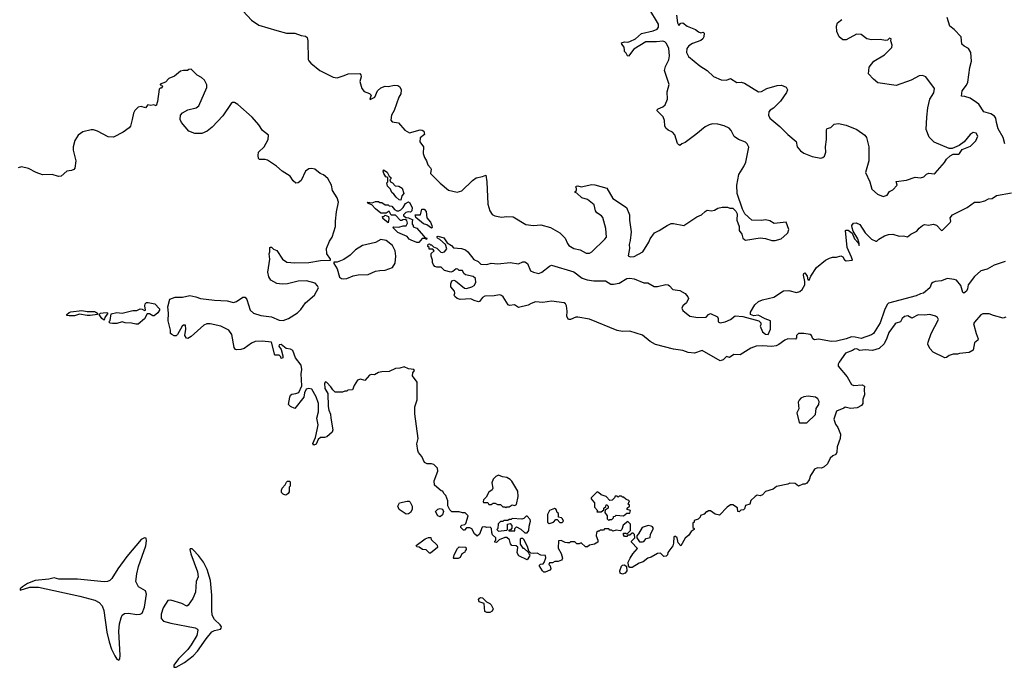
# Model space of a CAD drawing. Extents: x 2239831 to 2395310, y 665973 to 772585.
# Tile 130 of 144: x 2337559 to 2346847, y 735394 to 741506. Entities that reach past the tile are written whole.
import ezdxf

# ---------------------------------------------------------------- set-up
doc = ezdxf.new("R2010")
doc.units = 0

msp = doc.modelspace()

# ---------------------------------------------------------------- linework, layer by layer
at = {"layer": '0CON20XD'}
for points in [[(2339666, 741585), (2339745, 741500), (2339815, 741453.5), (2339985, 741402.9), (2340075, 741379.2), (2340155, 741377.1), (2340215, 741356), (2340255, 741350), (2340269.2, 741339.2), (2340278.1, 741305), (2340280.7, 741130.7), (2340285, 741116.7), (2340303.8, 741095), (2340390, 741025), (2340515, 740964.4), (2340555, 740956.2), (2340620.5, 740979.5), (2340656.4, 740993.6), (2340768.3, 740998.3), (2340776.4, 740986.4), (2340778.8, 740965), (2340766.4, 740923.6), (2340786.2, 740855), (2340807.7, 740827.7), (2340857.7, 740807.7), (2340873.3, 740795), (2340861.2, 740755), (2340865, 740752.5), (2340907.8, 740775), (2340933.3, 740835), (2340965, 740862.5), (2341005, 740877.5), (2341035, 740873.8), (2341095, 740887.8), (2341124.7, 740884.7), (2341143.3, 740873.3), (2341157.1, 740845), (2341155.5, 740805), (2341135, 740773.3), (2341091.7, 740648.3), (2341066.7, 740605), (2341058.3, 740558.3), (2341073, 740543), (2341133.6, 740533.6), (2341193, 740463), (2341235, 740439.2), (2341335, 740466.2), (2341355, 740464.2), (2341372.4, 740452.4), (2341377.1, 740422.9), (2341335, 740390), (2341332.9, 740352.9), (2341366.8, 740306.8), (2341364.1, 740244.1), (2341376.7, 740205), (2341396.7, 740175), (2341410, 740135), (2341435, 740107.5), (2341440, 740095), (2341433.3, 740055), (2341525, 739963.3), (2341605, 739897.5), (2341685, 739877.5), (2341729.8, 739890.2), (2341830.3, 739989.7), (2341865, 740013.8), (2341923.9, 740026.1), (2341955, 740040), (2341966, 739975), (2341976, 739765), (2341992.3, 739702.3), (2342015, 739667.5), (2342040, 739655), (2342105, 739643.1), (2342155, 739648.1), (2342215, 739644.3), (2342334.3, 739574.3), (2342405, 739564.2), (2342475, 739568.6), (2342564.4, 739544.4), (2342655, 739493.8), (2342704.1, 739444.1), (2342725, 739392.5), (2342740, 739375), (2342785, 739345.8), (2342844.3, 739334.3), (2342903.9, 739303.9), (2342935, 739303.8), (2342955, 739313.8), (2343080, 739435), (2343094, 739455), (2343087.1, 739535), (2343059.5, 739639.5), (2343045.8, 739655.8), (2343004.1, 739684.1), (2342991.7, 739701.7), (2342978.3, 739758.3), (2342915, 739808.8), (2342860, 739825), (2342815, 739870), (2342800, 739875), (2342800, 739885), (2342810, 739895), (2342810, 739915), (2342802.5, 739925), (2342810, 739935), (2342825, 739936.7), (2342855, 739927.5), (2342955, 739951.2), (2342985, 739948), (2343096.1, 739916.1), (2343155, 739818.8), (2343283, 739733), (2343310.8, 739665), (2343310, 739615), (2343328, 739505), (2343318.3, 739421.7), (2343308.8, 739385), (2343310, 739345), (2343298.3, 739278.3), (2343316.4, 739266.4), (2343355, 739270), (2343436.7, 739315), (2343493.3, 739405), (2343505, 739437.5), (2343547.5, 739495), (2343592.5, 739515), (2343666.7, 739565), (2343705, 739581.2), (2343725, 739581.2), (2343825, 739562.5), (2343945, 739646.7), (2343990, 739665), (2344023.6, 739696.4), (2344045, 739707.5), (2344085, 739703.3), (2344111.7, 739708.3), (2344145, 739727.5), (2344185, 739737.5), (2344235, 739737.5), (2344258.3, 739728.3), (2344287, 739727), (2344315, 739700), (2344327.5, 739675), (2344323.8, 739615), (2344346.2, 739555), (2344346.7, 739515), (2344371.7, 739481.7), (2344380, 739445), (2344395, 739430), (2344405, 739426.7), (2344545, 739445.8), (2344595, 739440), (2344655, 739422.5), (2344685, 739422.9), (2344741.3, 739438.7), (2344796.5, 739483.5), (2344806, 739495), (2344814, 739525), (2344790, 739595), (2344675, 739582.5), (2344635, 739606.7), (2344595, 739618), (2344555, 739610), (2344465, 739614), (2344400, 739675), (2344378.3, 739718.3), (2344328, 739865), (2344322.5, 739945), (2344342.5, 740045), (2344390.9, 740119.1), (2344408.3, 740161.7), (2344436.6, 740303.4), (2344422.5, 740335), (2344405, 740349.2), (2344340, 740375), (2344298.8, 740405), (2344271.4, 740461.4), (2344251.7, 740481.7), (2344205, 740504.5), (2344145, 740521.2), (2344095, 740523.5), (2344063.8, 740515), (2344026, 740495), (2343938, 740422), (2343835, 740347.5), (2343803.3, 740335), (2343785, 740317.5), (2343775, 740323.3), (2343765, 740337.5), (2343738.6, 740418.6), (2343715.5, 740445.5), (2343675, 740464.2), (2343655, 740481.2), (2343644.5, 740504.5), (2343640, 740555), (2343630, 740590), (2343573.3, 740645), (2343572.5, 740655), (2343582.5, 740665), (2343625, 740684.2), (2343647.9, 740702.1), (2343670, 740755), (2343666.1, 740823.9), (2343684.4, 740895), (2343641.2, 741025), (2343650.4, 741065), (2343682.9, 741127.1), (2343687.8, 741165), (2343682.9, 741235), (2343661.3, 741281.3), (2343645, 741297.1), (2343625, 741304.3), (2343565, 741295.8), (2343465, 741296), (2343353.1, 741226.9), (2343303, 741163), (2343292.5, 741165), (2343279.3, 741189.3), (2343262.5, 741205), (2343263, 741217), (2343260, 741245), (2343237.5, 741275), (2343235, 741287.5), (2343265, 741296), (2343295, 741292.5), (2343315, 741300), (2343366.2, 741323.8), (2343425, 741374), (2343535, 741399.2), (2343573, 741417), (2343586.2, 741435), (2343583.8, 741465), (2343494.2, 741615)], [(2343755, 741547.5), (2343763.1, 741475), (2343775, 741452.5), (2343796.4, 741473.6), (2343815, 741476.2), (2343855, 741443.8), (2343933.6, 741413.6), (2343961.2, 741391.2), (2343985, 741382.5), (2344005, 741387.5), (2344015, 741380), (2344012.5, 741345), (2344003.3, 741325), (2343985, 741310), (2343905, 741280), (2343872.2, 741257.8), (2343852, 741235), (2343847.3, 741197.3), (2343868.8, 741158.8), (2343975, 741070), (2344045, 741026.2), (2344105, 740970), (2344175, 740937.5), (2344225, 740934.2), (2344265, 740950), (2344325, 740913.3), (2344365, 740916.7), (2344395, 740906.7), (2344526.4, 740826.4), (2344555, 740828.8), (2344605, 740858), (2344705, 740886), (2344745, 740886.7), (2344789.3, 740869.3), (2344802.5, 740845), (2344790.7, 740819.3), (2344735, 740736.2), (2344668.3, 740671.7), (2344638, 740652), (2344624.4, 740635), (2344621.4, 740605), (2344635.7, 740575), (2344728.9, 740498.9), (2344805, 740422), (2344883.3, 740355), (2344894, 740305), (2344925, 740268.8), (2344955, 740246.7), (2345035, 740213.3), (2345115, 740200), (2345136.1, 740203.9), (2345150.7, 740219.3), (2345163.8, 740255), (2345160, 740305), (2345170, 740375), (2345170, 740465), (2345175, 740477.5), (2345210.7, 740489.3), (2345240.5, 740519.5), (2345283.9, 740526.1), (2345355, 740511.2), (2345455, 740470), (2345532.5, 740415), (2345547.5, 740395), (2345568.8, 740305), (2345568.8, 740175), (2345538.8, 740065), (2345578.8, 739975), (2345596.7, 739905), (2345651.7, 739858.3), (2345705, 739836.7), (2345740.7, 739849.3), (2345764.1, 739885.9), (2345795, 739900), (2345837.5, 739945), (2345825, 739977.5), (2345925, 739992.5), (2346005, 740021.2), (2346056.4, 740013.6), (2346086.1, 740023.9), (2346111.7, 740048.3), (2346133.6, 740056.4), (2346185, 740052.5), (2346195, 740057.5), (2346283, 740157), (2346300.7, 740189.3), (2346335, 740222.5), (2346365, 740237.5), (2346415, 740237.5), (2346425, 740242.5), (2346450, 740280), (2346527, 740313), (2346577, 740363), (2346596.4, 740406.4), (2346580, 740435), (2346552.5, 740442.5), (2346525, 740423.8), (2346466.9, 740353.1), (2346421.4, 740318.6), (2346355, 740290), (2346325, 740290), (2346185, 740350.6), (2346138, 740398), (2346110.4, 740470.4), (2346115.5, 740584.5), (2346126.7, 740675), (2346145.5, 740754.5), (2346182, 740815), (2346188.8, 740855), (2346105, 740967.5), (2346075, 740980), (2346045, 740977.1), (2345966.7, 740935), (2345825, 740885.8), (2345655, 740910.8), (2345612, 740945), (2345567.1, 740995), (2345571.7, 741058.3), (2345615.8, 741114.2), (2345718, 741175), (2345785, 741243.8), (2345790, 741265), (2345776.7, 741305), (2345778.8, 741325), (2345765, 741331.2), (2345746.2, 741313.8), (2345725, 741310), (2345675, 741320), (2345595, 741314.3), (2345548.8, 741325), (2345495, 741366), (2345451.7, 741368.3), (2345355, 741316.7), (2345325, 741316.7), (2345287.5, 741345), (2345266.7, 741395), (2345264.2, 741445), (2345273.8, 741475), (2345315, 741506.7)], [(2346852.1, 740335), (2346836.8, 740395), (2346790, 740475), (2346774.2, 740535), (2346765.9, 740575), (2346753.1, 740595), (2346718.8, 740618.8), (2346655, 740637.5), (2346605, 740707.5), (2346585, 740725.8), (2346525, 740765.8), (2346475, 740781.9), (2346444.1, 740784.1), (2346449.6, 740835), (2346490.8, 740889.2), (2346501.8, 740915), (2346520.6, 741055), (2346535.7, 741114.3), (2346532, 741195), (2346508.8, 741235), (2346466.7, 741255), (2346446.2, 741275), (2346440.8, 741345), (2346375, 741412.5), (2346332.5, 741445), (2346306.9, 741526.9)], [(2345036.4, 737233.6), (2345020, 737205), (2345007, 737163), (2344985, 737132.5), (2344966.4, 737123.6), (2344945, 737122.5), (2344905, 737102.5), (2344875, 737127.5), (2344825, 737132.5), (2344805, 737122.5), (2344698.3, 737101.7), (2344665, 737076.7), (2344595, 737052.5), (2344565, 737022.5), (2344545, 737012.5), (2344515, 737017.5), (2344495, 737007.5), (2344455, 736970), (2344445, 736932.5), (2344405, 736920), (2344395, 736890), (2344385, 736880), (2344361.7, 736878.3), (2344345, 736860), (2344332.5, 736865), (2344328.3, 736898.3), (2344285, 736927.5), (2344265, 736927.5), (2344233.6, 736906.4), (2344159.3, 736830.7), (2344118.3, 736838.3), (2344075, 736870), (2344055, 736870), (2344045, 736860), (2344035, 736860), (2344015, 736840), (2343981.7, 736828.3), (2343978.3, 736811.7), (2343958.3, 736791.7), (2343921.7, 736778.3), (2343920, 736765), (2343910, 736755), (2343910, 736715), (2343920, 736705), (2343920, 736695), (2343893.6, 736676.4), (2343869.3, 736640.7), (2343835, 736612.5), (2343795, 736540), (2343769.3, 736569.3), (2343760, 736615), (2343745, 736630), (2343735, 736630), (2343730, 736625), (2343727, 736567), (2343719.5, 736540.5), (2343671.7, 736478.3), (2343670, 736455), (2343658.3, 736441.7), (2343635, 736440), (2343605, 736470), (2343575, 736467.5), (2343515, 736434), (2343485, 736424), (2343439.7, 736390.3), (2343403.3, 736376.7), (2343335, 736337.5), (2343315, 736337.5), (2343303, 736353), (2343300, 736385), (2343317.5, 736425), (2343343.6, 736466.4), (2343387.5, 736515), (2343330, 736575), (2343330, 736585), (2343360, 736615), (2343358.3, 736648.3), (2343345, 736660), (2343335, 736660), (2343315, 736640), (2343295, 736640), (2343285, 736630), (2343265, 736630), (2343253, 736643), (2343255, 736660), (2343275, 736660), (2343285, 736650), (2343320, 736685), (2343320, 736745), (2343295, 736770), (2343250, 736735), (2343240, 736695), (2343227, 736683), (2343185, 736687.5), (2343155, 736680), (2343145, 736690), (2343125, 736690), (2343115, 736700), (2343075, 736700), (2343065, 736690), (2343035, 736690), (2343025, 736680), (2343015, 736680), (2343000, 736665), (2342997.5, 736635), (2343012.5, 736595), (2343012.5, 736575), (2342980, 736555), (2342933.8, 736546.2), (2342915, 736532.5), (2342895, 736530), (2342855, 736570), (2342835, 736560), (2342815, 736560), (2342795, 736580), (2342755, 736580), (2342745, 736570), (2342725, 736570), (2342703, 736573), (2342665, 736590), (2342641.7, 736588.3), (2342638.3, 736518.3), (2342667, 736467), (2342680, 736425), (2342677.5, 736415), (2342670, 736405), (2342637, 736393), (2342608.3, 736391.7), (2342585, 736380), (2342555, 736380), (2342550, 736365), (2342561.7, 736351.7), (2342570, 736325), (2342558.3, 736311.7), (2342517, 736293), (2342503, 736293), (2342490, 736305), (2342460, 736355), (2342473, 736367), (2342498.3, 736371.7), (2342507.5, 736382.5), (2342521.7, 736428.3), (2342518.3, 736448.3), (2342475, 736452.5), (2342441.7, 736471.7), (2342405, 736467.5), (2342381.7, 736471.7), (2342361.7, 736491.7), (2342347.5, 736535), (2342315, 736600), (2342305, 736610), (2342285, 736610), (2342280, 736605), (2342280, 736555), (2342305, 736520), (2342315, 736520), (2342358.3, 736478.3), (2342360, 736465), (2342370, 736455), (2342366.7, 736443.3), (2342345, 736407.5), (2342267, 736447), (2342252.5, 736475), (2342257, 736527), (2342241.7, 736541.7), (2342200, 736545), (2342188.3, 736558.3), (2342178.3, 736598.3), (2342155, 736620), (2342135, 736620), (2342083, 736597), (2342057, 736573), (2342040, 736575), (2342040, 736585), (2342050, 736595), (2342050, 736615), (2342020, 736645), (2342012.5, 736665), (2342010, 736705), (2341997, 736717), (2341965, 736712.5), (2341945, 736720), (2341921.7, 736718.3), (2341895, 736650), (2341875, 736632.5), (2341847.5, 736655), (2341825, 736700), (2341805, 736710), (2341775, 736710), (2341755, 736690), (2341745, 736690), (2341720, 736715), (2341720, 736725), (2341730, 736735), (2341757.5, 736742.5), (2341768.3, 736751.7), (2341790, 736825), (2341761.7, 736851.7), (2341735, 736852.5), (2341705, 736862.5), (2341635, 736862.5), (2341615, 736880), (2341598.3, 736918.3), (2341597.5, 736965), (2341580, 737015), (2341560, 737035), (2341550, 737055), (2341535, 737060), (2341473, 737113), (2341467.5, 737155), (2341502.5, 737245), (2341500, 737275), (2341465, 737306.7), (2341445, 737313.3), (2341403.9, 737313.9), (2341377, 737327), (2341352.5, 737385), (2341321.7, 737421.7), (2341315, 737440), (2341306.1, 737503.9), (2341318.8, 737555), (2341286.7, 737785), (2341287, 737853), (2341307, 737917), (2341308.3, 738001.7), (2341307.5, 738085), (2341263.3, 738145), (2341268.3, 738171.7), (2341282.5, 738195), (2341277.5, 738205), (2341225, 738210.8), (2341185, 738231.4), (2341145, 738217.1), (2341102.5, 738215), (2341045, 738186.7), (2340975, 738183.8), (2340944.1, 738175.9), (2340906.1, 738153.9), (2340875, 738156.7), (2340858.3, 738151.7), (2340815, 738100), (2340775, 738112.5), (2340745, 738102.5), (2340712.5, 738055), (2340698.3, 738011.7), (2340655, 738010), (2340645, 738000), (2340625, 738000), (2340605, 737990), (2340535, 737990), (2340511.7, 738011.7), (2340495, 738042.5), (2340455, 738082.5), (2340443, 738087), (2340433.3, 738075), (2340438.6, 738025), (2340467.1, 737977.1), (2340470, 737855), (2340475, 737822.5), (2340492.1, 737782.1), (2340492.5, 737745), (2340514.2, 737635), (2340505.6, 737614.4), (2340455, 737568.1), (2340435, 737562.2), (2340395, 737563.3), (2340375, 737543.3), (2340355, 737501.2), (2340335, 737490.8), (2340323.1, 737505), (2340347.8, 737562.2), (2340365.4, 737634.6), (2340373.9, 737683.9), (2340363.1, 737745), (2340378.9, 737805), (2340377.5, 737885), (2340355, 737948), (2340315, 738020), (2340285, 738026), (2340262.3, 738017.7), (2340246.7, 737985), (2340240, 737945), (2340155, 737836.2), (2340112.5, 737855), (2340094, 737875), (2340106.2, 737945), (2340115, 737963.3), (2340125, 737971.2), (2340165, 737976.7), (2340191.7, 737988.3), (2340220.5, 738049.5), (2340213.3, 738165), (2340221.9, 738205), (2340213.1, 738245), (2340162, 738315), (2340135, 738384), (2340115, 738396), (2340073.9, 738403.9), (2340025, 738440), (2340005, 738436.2), (2340002.5, 738425), (2340026.7, 738395), (2340042.5, 738335), (2340040, 738315), (2340025, 738310), (2340022.5, 738325), (2340005, 738340), (2339965, 738340), (2339935, 738463.3), (2339845, 738472.3), (2339781.5, 738468.5), (2339746.7, 738453.3), (2339675, 738404.2), (2339645, 738392), (2339605, 738390), (2339593.8, 738395), (2339582.7, 738412.7), (2339560, 738535), (2339533.3, 738575), (2339455, 738614), (2339355, 738635.7), (2339325, 738634.3), (2339295, 738622.5), (2339176.7, 738515), (2339145, 738497.5), (2339131.7, 738501.7), (2339117.5, 738525), (2339127.5, 738585), (2339121.7, 738621.7), (2339105, 738622.5), (2339092.5, 738615), (2339047.5, 738535), (2339035, 738522.5), (2339015, 738522.5), (2338993.9, 738533.9), (2338981.2, 738545), (2338980, 738575), (2338959.3, 738665), (2338963.8, 738735), (2338956.2, 738795), (2338975, 738867.5), (2339024.2, 738885.8), (2339095, 738888.6), (2339165, 738902.9), (2339220.6, 738890.6), (2339265, 738874.4), (2339395, 738857.8), (2339515, 738854.2), (2339575, 738836.2), (2339605, 738845.8), (2339665, 738886), (2339685, 738886.2), (2339701.2, 738865), (2339734.3, 738765), (2339765, 738735.7), (2339835, 738713.6), (2339935, 738701.1), (2340005, 738669.4), (2340045, 738668.5), (2340095, 738684.5), (2340180.1, 738739.9), (2340209.9, 738770.1), (2340255.3, 738834.7), (2340338.5, 738905), (2340376.2, 738975), (2340367.5, 738995), (2340345, 739018.5), (2340265, 739040.4), (2340185, 739037.5), (2340085, 739014.4), (2340035, 739009.2), (2339985, 739017.5), (2339927.1, 739047.1), (2339908.3, 739078.3), (2339898.3, 739121.7), (2339918.8, 739245), (2339913.3, 739296.7), (2339920, 739315), (2339920, 739355), (2339925, 739360), (2339935, 739360), (2339951.7, 739341.7), (2339985, 739327.5), (2340036.9, 739246.9), (2340078.3, 739218.3), (2340155, 739210.9), (2340285, 739214.6), (2340395, 739232.5), (2340490, 739235), (2340490, 739245), (2340456.7, 739295), (2340453.9, 739346.1), (2340480, 739415), (2340505.5, 739454.5), (2340538, 739555), (2340536.7, 739605), (2340546.4, 739693.6), (2340566.1, 739783.9), (2340552.2, 739825), (2340508.8, 739895), (2340499.4, 739945), (2340465, 740005.6), (2340425, 740040.9), (2340394.6, 740054.6), (2340343.8, 740095), (2340315, 740101.1), (2340285, 740096.9), (2340253.8, 740075), (2340215, 739987.5), (2340185, 739966.7), (2340165, 739962.5), (2340137.5, 739985), (2340109.3, 740029.3), (2340035, 740077.5), (2339982.5, 740125), (2339895, 740180), (2339875, 740186), (2339820, 740185), (2339812.5, 740195), (2339807.5, 740225), (2339813, 740257), (2339866, 740305), (2339902.5, 740375), (2339906.2, 740416.2), (2339850.7, 740460.7), (2339815, 740512.5), (2339751.2, 740585), (2339618.1, 740705), (2339586.7, 740725), (2339567.5, 740725), (2339553.8, 740716.2), (2339475, 740598), (2339375, 740491.2), (2339327.5, 740455), (2339277.7, 740432.3), (2339211.7, 740431.7), (2339155, 740453.8), (2339083.8, 740535), (2339073.3, 740565), (2339076.7, 740605), (2339095, 740626.2), (2339145.9, 740654.1), (2339225, 740674), (2339247.5, 740692.5), (2339325.8, 740865), (2339325, 740892.5), (2339302.2, 740935), (2339275, 740960), (2339232, 740982), (2339175, 741037.5), (2339155, 741035.7), (2339143.1, 741026.9), (2339105, 741027.8), (2339075, 741020), (2339018.6, 740971.4), (2338965, 740949.4), (2338935, 740916.2), (2338885, 740897.5), (2338882.5, 740892.5), (2338898.3, 740888.3), (2338907.5, 740875), (2338895, 740860), (2338885, 740860), (2338875, 740850), (2338860, 740735), (2338845, 740692.5), (2338825, 740702.5), (2338795, 740696.7), (2338767, 740703), (2338745, 740673.3), (2338705, 740686.7), (2338675, 740678.8), (2338645, 740650), (2338631.2, 740625), (2338620, 740565)], [(2338620, 740565), (2338605, 740500), (2338592.5, 740485), (2338536.1, 740443.9), (2338445, 740396.7), (2338395, 740401.2), (2338292.5, 740455), (2338255, 740466), (2338234.1, 740465.9), (2338155, 740446), (2338110, 740415), (2338078.8, 740365), (2338063.8, 740305), (2338063.8, 740275), (2338090, 740175), (2338080, 740105), (2338068.3, 740091.7), (2338047.5, 740082.5), (2338004.3, 740075.7), (2337949.5, 740030.5), (2337923.6, 740026.4), (2337865, 740043.8), (2337775, 740041.2), (2337715, 740063.8), (2337641.7, 740101.7), (2337575, 740116.7), (2337545, 740106.7)], [(2341155, 739803.3), (2341137.5, 739805), (2341110.3, 739830.3), (2341089.5, 739859.5), (2341070, 739875), (2341056.1, 739906.1), (2341027.5, 739935), (2341022.5, 739965), (2341030, 739975), (2341030, 740015), (2341013.6, 740023.6), (2340994.1, 740054.1), (2340987.5, 740075), (2340991.7, 740088.3), (2341025.7, 740065.7), (2341045, 740030), (2341060, 740015), (2341060, 740005), (2341050, 739995), (2341057, 739977), (2341075, 739966.7), (2341099.3, 739939.3), (2341135, 739936), (2341165.8, 739915), (2341183.3, 739866.7), (2341163.8, 739845), (2341155, 739803.3)], [(2345197.5, 739255), (2345225, 739265.6), (2345265, 739265.8), (2345305, 739277.8), (2345325, 739268.8), (2345339.4, 739239.4), (2345355, 739229.2), (2345413.3, 739235), (2345406, 739265), (2345363.5, 739355), (2345350, 739515), (2345355, 739520.8), (2345375, 739518.5), (2345412.2, 739492.2), (2345435, 739439.2), (2345468.8, 739398.8), (2345476.4, 739373.6), (2345478, 739395), (2345465, 739436.7), (2345421.2, 739511.2), (2345410.5, 739540.5), (2345408.9, 739565), (2345425, 739587.1), (2345448.4, 739588.4), (2345485, 739571.8), (2345533.4, 739493.4), (2345595, 739436.2), (2345635, 739416), (2345645, 739416.7), (2345663.3, 739435), (2345715, 739465.5), (2345755, 739479.2), (2345795, 739482.7), (2345855, 739463.5), (2345895.6, 739465.6), (2345933.6, 739456.4), (2345965, 739482), (2346020.3, 739509.7), (2346042.4, 739537.6), (2346075, 739564), (2346095, 739572), (2346135, 739568), (2346175, 739577.1), (2346206.3, 739566.3), (2346255, 739516.7), (2346265, 739518.8), (2346337.3, 739592.7), (2346341.2, 739605), (2346336.7, 739635), (2346356.7, 739665), (2346495, 739732), (2346566.9, 739783.1), (2346615, 739784.4), (2346664.2, 739795.8), (2346696.1, 739813.9), (2346731.7, 739818.3), (2346773.6, 739846.4), (2346915, 739871.2)], [(2341325, 739402.5), (2341305, 739402.5), (2341252.5, 739425), (2341233.3, 739435), (2341215, 739460), (2341125, 739497.5), (2341080, 739545), (2341085, 739550), (2341135, 739547.5), (2341175, 739560), (2341205, 739560), (2341217.5, 739585), (2341209.3, 739609.3), (2341195, 739620), (2341173, 739617), (2341165, 739610), (2341151.7, 739611.7), (2341105, 739660), (2341061.7, 739661.7), (2341045, 739700), (2341015, 739680), (2340965, 739680), (2340915, 739720), (2340879.3, 739759.3), (2340845, 739770), (2340840, 739785), (2340885, 739777.5), (2340915, 739790), (2340945, 739790), (2340955, 739780), (2340975, 739780), (2341005, 739760), (2341035, 739760), (2341045, 739750), (2341070, 739745), (2341093.3, 739713.3), (2341115, 739702.5), (2341135, 739702.5), (2341155, 739712.5), (2341176.7, 739735), (2341197.7, 739772.3), (2341225, 739787.5), (2341235, 739780), (2341261.2, 739735), (2341257.3, 739702.7), (2341245, 739690), (2341225, 739692.5), (2341200, 739685), (2341180, 739665), (2341180, 739655), (2341205, 739640), (2341225, 739637.5), (2341268.3, 739618.3), (2341260, 739605), (2341260, 739575), (2341270, 739565), (2341271.7, 739551.7), (2341305, 739540), (2341366.7, 739466.7), (2341381.7, 739451.7), (2341400, 739445), (2341395, 739430), (2341385, 739440), (2341355, 739440), (2341325, 739402.5)], [(2341445, 739540), (2341398.9, 739568.9), (2341369.5, 739579.5), (2341295, 739640), (2341290, 739665), (2341340, 739665), (2341351.2, 739718.8), (2341375, 739716.2), (2341393.3, 739695), (2341400, 739635), (2341433.3, 739595), (2341446, 739565), (2341450, 739545), (2341445, 739540)], [(2341035, 739590), (2340985, 739630), (2340981.7, 739648.3), (2340995, 739650), (2341005, 739660), (2341038.3, 739648.3), (2341042.5, 739625), (2341035, 739590)], [(2340615, 739059.2), (2340645, 739064.3), (2340705, 739090), (2340752, 739098), (2340845, 739100.6), (2340915, 739131.2), (2340955, 739140), (2341005, 739140.9), (2341075, 739166.2), (2341102.3, 739207.7), (2341107.5, 739275), (2341099.2, 739325), (2341074.4, 739375), (2341015, 739420.8), (2340965, 739430), (2340915, 739403.8), (2340794.1, 739375.9), (2340727.5, 739335), (2340675, 739282.5), (2340616.1, 739243.9), (2340555, 739217.5), (2340523.3, 739216.7), (2340523.3, 739205), (2340553.2, 739153.2), (2340576.2, 739075), (2340595, 739062.9), (2340615, 739059.2)], [(2346855, 739224.3), (2346752.2, 739187.8), (2346685, 739153.1), (2346623.6, 739136.4), (2346566.7, 739083.3), (2346507.1, 739005), (2346500, 738965), (2346489.4, 738945), (2346465, 738926), (2346455, 738932.5), (2346436.4, 738996.4), (2346396.2, 739046.2), (2346375, 739054.5), (2346306.9, 739063.1), (2346255, 739040.6), (2346195, 739034.8), (2346173, 739027), (2346161.2, 739015), (2346143.8, 738975), (2346085, 738926.4), (2346055, 738920), (2346015, 738900.6), (2345755, 738829.6), (2345742.5, 738817.5), (2345717.1, 738765), (2345674.1, 738645), (2345614, 738545), (2345595, 738530.8), (2345495, 738497.8), (2345439, 738509), (2345405, 738511.9), (2345355, 738493.1), (2345265, 738470.9), (2345215, 738468.5), (2345095, 738491.2), (2345055, 738484), (2345041.2, 738495), (2345028.8, 738525), (2345014.3, 738534.3), (2344955, 738544.3), (2344905, 738542.9), (2344886, 738525), (2344886.1, 738503.9), (2344878.3, 738491.7), (2344805, 738493.2), (2344775, 738481.2), (2344720.6, 738439.4), (2344695, 738427.5), (2344655, 738420.8), (2344565, 738428.6), (2344505, 738424.7), (2344455, 738404.7), (2344355, 738343.6), (2344294.3, 738345.7), (2344255, 738317.5), (2344225, 738326.2), (2344196.2, 738295), (2344165, 738285.5), (2343995, 738385.5), (2343925, 738359.4), (2343865.9, 738365.9), (2343815, 738384.6), (2343725, 738395.4), (2343555, 738440.9), (2343507.4, 738467.4), (2343435, 738527.8), (2343315, 738567.8), (2343245, 738562.3), (2343195, 738572.9), (2342935, 738681.2), (2342825, 738700), (2342805, 738697.5), (2342755, 738675.8), (2342735, 738676.2), (2342720, 738705), (2342724.6, 738755), (2342716.9, 738806.9), (2342708.5, 738825), (2342695, 738833.9), (2342575, 738849.7), (2342495, 738836.4), (2342425, 738841.8), (2342383.6, 738826.4), (2342355, 738811.5), (2342265, 738788.5), (2342225, 738814.6), (2342177.7, 738807.7), (2342166.7, 738815), (2342119.7, 738889.7), (2342104.2, 738904.2), (2342085, 738909.2), (2342035, 738899.4), (2341945, 738895.7), (2341925, 738882.9), (2341897.5, 738845), (2341887.6, 738842.4), (2341845, 738854.4), (2341815, 738872), (2341715, 738866.2), (2341686.7, 738875), (2341662, 738895), (2341656.7, 738905), (2341663.3, 738925), (2341660, 738945), (2341626.7, 738985), (2341626.4, 739013.6), (2341635, 739042.5), (2341655, 739047.5), (2341670.7, 739040.7), (2341755, 738972.5), (2341775, 738970), (2341825, 738983.8), (2341845, 738998.8), (2341862, 739025), (2341860, 739065), (2341835, 739081.2), (2341765, 739096.7), (2341749.3, 739109.3), (2341735, 739140), (2341705, 739140), (2341692.5, 739152.5), (2341675, 739153.3), (2341645, 739130), (2341625, 739123.3), (2341565, 739137.5), (2341535, 739170), (2341495, 739170), (2341475, 739177.5), (2341461.7, 739191.7), (2341452.5, 739215), (2341452.5, 739235), (2341440, 739275), (2341441.7, 739298.3), (2341470, 739325), (2341455, 739340), (2341421.7, 739341.7), (2341420, 739355), (2341410, 739365), (2341411.7, 739388.3), (2341425, 739390), (2341435, 739380), (2341445, 739380), (2341461.7, 739361.7), (2341495, 739350), (2341532.7, 739312.7), (2341545, 739308), (2341565, 739313.8), (2341587.7, 739342.3), (2341574.2, 739384.2), (2341522.3, 739432.3), (2341500, 739445), (2341493.6, 739456.4), (2341505, 739463.3), (2341558.3, 739448.3), (2341590.5, 739400.5), (2341632.5, 739375), (2341652.3, 739352.3), (2341725, 739346.2), (2341765, 739333.8), (2341785.6, 739315.6), (2341842.3, 739242.3), (2341883.6, 739223.6), (2341908.3, 739198.3), (2341965, 739196.2), (2342005, 739206.9), (2342067.6, 739202.4), (2342185, 739215.7), (2342265, 739200.8), (2342305, 739220), (2342325, 739221.2), (2342348, 739205), (2342378.8, 739135), (2342405, 739121.9), (2342455, 739111.9), (2342485, 739122), (2342555, 739180), (2342575, 739188.8), (2342785, 739127.5), (2342865, 739066.9), (2342910.7, 739050.7), (2342975, 739042.5), (2343085, 739041.9), (2343135, 739011.1), (2343161.3, 739008.7), (2343215, 739017.9), (2343285, 739062.5), (2343315, 739066.7), (2343355, 739061.1), (2343445, 739022.9), (2343485, 739022.9), (2343545, 738988), (2343575, 738988.8), (2343655, 739005.8), (2343675, 739004), (2343690, 738995), (2343718.8, 738958.8), (2343785, 738950), (2343835, 738921.2), (2343860.7, 738890.7), (2343866.2, 738875), (2343848.8, 738835), (2343813.2, 738806.8), (2343805.7, 738785), (2343815, 738760), (2343879.5, 738709.5), (2343955.5, 738694.5), (2344035, 738697.5), (2344056.1, 738723.9), (2344075, 738733.3), (2344141.7, 738701.7), (2344148.8, 738685), (2344147.5, 738655), (2344165, 738646.2), (2344212.5, 738655), (2344265, 738676), (2344309.1, 738710.9), (2344380, 738705), (2344530, 738665), (2344550, 738645), (2344550, 738625), (2344542.5, 738615), (2344565, 738560), (2344595, 738536.7), (2344620, 738535), (2344640, 738585), (2344640, 738665), (2344592, 738682), (2344525, 738716.7), (2344485, 738710), (2344452.5, 738725), (2344452.8, 738747.2), (2344491.9, 738815), (2344528.8, 738845), (2344565, 738861.9), (2344671.7, 738888.3), (2344765, 738946.4), (2344815, 738950), (2344885, 738931.4), (2344919.4, 738940.6), (2344940.5, 738959.5), (2344966, 739005), (2344965.9, 739035.9), (2344950.9, 739095), (2344955, 739111.2), (2344965, 739115.6), (2344975, 739105.8), (2344988.1, 739085), (2344992.3, 739052.3), (2345005, 739047.5), (2345021.9, 739085), (2345075, 739166.5), (2345160, 739235), (2345197.5, 739255)], [(2338655, 738631.2), (2338615, 738643.3), (2338555, 738643.8), (2338524.1, 738654.1), (2338475, 738640), (2338435, 738637.5), (2338413, 738643), (2338400, 738655), (2338412.5, 738667.5), (2338420.7, 738729.3), (2338475, 738742.5), (2338525, 738736), (2338625, 738761.2), (2338665, 738760), (2338695, 738776.2), (2338714.2, 738774.2), (2338735, 738760), (2338746, 738765), (2338738.8, 738805), (2338744.1, 738825.9), (2338755, 738836.7), (2338771.7, 738838.3), (2338835, 738824.2), (2338877.2, 738777.2), (2338877.8, 738765), (2338860.9, 738739.1), (2338828.3, 738711.7), (2338815, 738712.5), (2338785, 738730.6), (2338760, 738730), (2338735, 738684), (2338675, 738633.3), (2338655, 738631.2)], [(2338025, 738710.8), (2338004.2, 738714.2), (2338003.3, 738725), (2338025, 738743.3), (2338041.7, 738748.3), (2338145, 738762), (2338195, 738752.5), (2338265, 738751.2), (2338277.5, 738745), (2338292.5, 738735), (2338292.5, 738725), (2338225, 738714.4), (2338195, 738712.9), (2338122.5, 738727.5), (2338075, 738712), (2338025, 738710.8)], [(2338355, 738670), (2338335, 738687.5), (2338310, 738725), (2338320, 738735), (2338345, 738740.8), (2338381.7, 738741.7), (2338390, 738735), (2338362.5, 738695), (2338355, 738670)], [(2346860.3, 738699.7), (2346835, 738688), (2346744.4, 738714.4), (2346705, 738731.2), (2346645, 738730), (2346625, 738720), (2346565, 738652.5), (2346556.7, 738635), (2346558.8, 738625), (2346580, 738545), (2346601.2, 738495), (2346597.1, 738482.9), (2346564, 738455), (2346553.6, 738386.4), (2346516.4, 738363.6), (2346425, 738356.2), (2346405, 738348.8), (2346365, 738350), (2346325, 738336.2), (2346301.7, 738318.3), (2346285, 738316.2), (2346175, 738367.5), (2346143.9, 738403.9), (2346126.7, 738445), (2346127, 738463), (2346156.4, 738543.6), (2346226, 738675), (2346216.7, 738695), (2346198.3, 738708.3), (2346143.9, 738723.9), (2346093.9, 738716.1), (2346035, 738720.8), (2345975, 738688.8), (2345935, 738711.9), (2345903.8, 738705), (2345884, 738685), (2345867.5, 738655), (2345825, 738642.5), (2345817.5, 738635), (2345758.1, 738555), (2345740, 738500), (2345712.5, 738447.5), (2345665.9, 738404.1), (2345604.5, 738385.5), (2345535, 738390.4), (2345485, 738384.5), (2345455, 738398.9), (2345435, 738398.1), (2345415, 738383.3), (2345349.8, 738360.2), (2345289.2, 738275), (2345280, 738255), (2345280, 738235), (2345364, 738135), (2345405, 738064), (2345425.9, 738054.1), (2345505, 738060), (2345528.3, 738048.3), (2345523.8, 738015), (2345527.5, 737965), (2345511.4, 737925), (2345510.6, 737885), (2345500, 737865), (2345457.8, 737842.2), (2345397.3, 737837.3), (2345345, 737850), (2345331.7, 737838.3), (2345265, 737810), (2345240, 737735), (2345255, 737690), (2345276.7, 737656.7), (2345302.5, 737595), (2345297.5, 737555), (2345270, 737475), (2345267.5, 737425), (2345256.4, 737403.6), (2345229.3, 737390.7), (2345205, 737367.5), (2345177.5, 737315), (2345147.5, 737285), (2345123.6, 737273.6), (2345085, 737277.5), (2345057, 737263), (2345036.4, 737233.6)], [(2344985, 737700), (2345065, 737780), (2345073, 737837), (2345097.5, 737875), (2345101.7, 737901.7), (2345086.4, 737926.4), (2345065, 737942.5), (2344995, 737952.5), (2344955, 737947.5), (2344927, 737933), (2344910, 737915), (2344903, 737897), (2344907.5, 737832.5), (2344890, 737795), (2344910, 737705), (2344915, 737700), (2344985, 737700)], [(2342145, 736900), (2342155, 736910), (2342175, 736910), (2342203, 736927), (2342225, 736922.5), (2342245, 736930), (2342262.5, 737005), (2342257.5, 737055), (2342200.7, 737150.7), (2342185, 737167.5), (2342155, 737186.7), (2342113, 737193), (2342075, 737207.5), (2342050, 737195), (2342025, 737170), (2342012.5, 737135), (2342022.5, 737085), (2342015, 737070), (2341985, 737047.5), (2341958.8, 737001.2), (2341932.5, 736975), (2341930, 736955), (2341935, 736950), (2341975, 736950), (2341985, 736930), (2342005, 736930), (2342025, 736942.5), (2342045, 736942.5), (2342065, 736930), (2342095, 736930), (2342115, 736910), (2342135, 736910), (2342145, 736900)], [(2340065, 737020), (2340045, 737027.5), (2340030, 737045), (2340027.5, 737065), (2340033.8, 737085), (2340063.8, 737116.2), (2340075, 737140), (2340085, 737150), (2340105, 737150), (2340110, 737145), (2340110, 737105), (2340100, 737095), (2340099.3, 737050.7), (2340092.5, 737035), (2340075, 737023.3), (2340065, 737020)], [(2343115, 736780), (2343125, 736790), (2343145, 736790), (2343160, 736805), (2343161.7, 736818.3), (2343175, 736820), (2343185, 736830), (2343255, 736822.5), (2343285, 736850), (2343315, 736850), (2343320, 736875), (2343290, 736885), (2343290, 736895), (2343310, 736915), (2343310, 736925), (2343300, 736935), (2343310, 736965), (2343275, 736980), (2343255, 737000), (2343245, 737000), (2343235, 737010), (2343215, 737010), (2343205, 737000), (2343195, 737010), (2343175, 737010), (2343170, 736995), (2343148.3, 736971.7), (2343125, 736970), (2343090, 737005), (2343043, 737023), (2343020, 737045), (2343005, 737050), (2342950, 736995), (2342950, 736985), (2342982.5, 736945), (2342980, 736905), (2343010, 736875), (2343001.7, 736861.7), (2343045, 736860), (2343068.3, 736881.7), (2343070, 736895), (2343088.3, 736911.7), (2343091.7, 736928.3), (2343098.3, 736928.3), (2343110, 736915), (2343110, 736895), (2343081.7, 736878.3), (2343080, 736855), (2343100, 736825), (2343100, 736795), (2343115, 736780)], [(2341205, 736840), (2341138.8, 736885), (2341125.8, 736915), (2341141.2, 736945), (2341215, 736963.1), (2341231.4, 736961.4), (2341242.5, 736952.5), (2341260, 736915), (2341261.2, 736885), (2341246.7, 736855), (2341225, 736841.2), (2341205, 736840)], [(2341525, 736813.8), (2341502.3, 736822.3), (2341480, 736865), (2341503.9, 736886.1), (2341525, 736893.8), (2341546.4, 736886.4), (2341557.5, 736865), (2341548.3, 736831.7), (2341525, 736813.8)], [(2342553, 736753), (2342565, 736753.3), (2342595, 736762.5), (2342615, 736790), (2342628.3, 736788.3), (2342655, 736760), (2342675, 736760), (2342687, 736773), (2342680, 736795), (2342670, 736805), (2342641.7, 736811.7), (2342640, 736845), (2342630, 736855), (2342620, 736885), (2342605, 736892.5), (2342557, 736873), (2342537.5, 736835), (2342537.5, 736765), (2342553, 736753)], [(2342345, 736662.5), (2342362.5, 736685), (2342363.9, 736726.1), (2342377.5, 736775), (2342375, 736790), (2342345, 736820), (2342335, 736820), (2342315, 736800), (2342296.4, 736793.6), (2342205, 736800), (2342195, 736790), (2342175, 736790), (2342165, 736780), (2342125, 736780), (2342115, 736770), (2342095, 736770), (2342073, 736747), (2342070, 736705), (2342060, 736695), (2342075, 736680), (2342155, 736690), (2342160, 736695), (2342160, 736745), (2342185, 736750), (2342201.7, 736731.7), (2342201.7, 736708.3), (2342188.3, 736691.7), (2342171.7, 736688.3), (2342171.7, 736681.7), (2342228.3, 736681.7), (2342230, 736705), (2342245, 736720), (2342285, 736696.7), (2342325, 736662.5), (2342345, 736662.5)], [(2343435, 736577.5), (2343445, 736582.5), (2343469.5, 736610.5), (2343505, 736620), (2343509.5, 736650.5), (2343536.7, 736705), (2343529.3, 736719.3), (2343517, 736727), (2343488.3, 736731.7), (2343430, 736715), (2343397, 736653), (2343380, 736635), (2343380, 736615), (2343405, 736580), (2343435, 736577.5)], [(2338495, 735463.3), (2338504.2, 735475.8), (2338507.3, 735505), (2338493.4, 735735), (2338500.8, 735805), (2338515, 735860), (2338525.6, 735885), (2338547, 735903), (2338585, 735905.9), (2338665, 735892.4), (2338695.6, 735894.4), (2338715.8, 735904.2), (2338735, 735962), (2338754.7, 736085), (2338745, 736115.4), (2338679.2, 736155), (2338655.7, 736205), (2338663.1, 736275), (2338679.1, 736345), (2338748, 736542), (2338756.5, 736586.5), (2338752.5, 736612.5), (2338735, 736617.5), (2338705, 736599.5), (2338570.4, 736439.6), (2338485, 736322.3), (2338428.2, 736231.8), (2338407.9, 736212.1), (2338387, 736203), (2338355, 736200.7), (2338104.8, 736224.8), (2337927.6, 736227.6), (2337885, 736239.3), (2337835, 736226.6), (2337705, 736212.7), (2337634.2, 736185), (2337584, 736155), (2337563.3, 736135), (2337563, 736123), (2337655, 736149.4), (2337735, 736149.6), (2338125, 736066.5), (2338267.4, 736027.4), (2338307.1, 736005), (2338335.6, 735975.6), (2338351.6, 735931.6), (2338380.6, 735725), (2338403.4, 735633.4), (2338425.7, 735565), (2338455, 735501.4), (2338475, 735472), (2338495, 735463.3)], [(2341435, 736472.5), (2341425, 736472.5), (2341391.7, 736501.7), (2341360, 736505), (2341327, 736527), (2341305, 736532.5), (2341300, 736545), (2341383, 736607), (2341415, 736620), (2341438.3, 736618.3), (2341441.7, 736601.7), (2341498.3, 736548.3), (2341500, 736525), (2341435, 736472.5)], [(2339035, 735394.3), (2339115, 735439.6), (2339195, 735503.4), (2339235, 735547.5), (2339316.5, 735663.5), (2339371.3, 735728.7), (2339395, 735741.5), (2339452.5, 735755), (2339460, 735765), (2339461.2, 735775), (2339450.8, 735795), (2339396.4, 735846.4), (2339375.9, 735885.9), (2339370.4, 735935), (2339370.7, 736075), (2339358.1, 736215), (2339326.5, 736316.5), (2339292.1, 736385), (2339245, 736449.1), (2339195, 736503.8), (2339185, 736511.2), (2339167.5, 736512.5), (2339164, 736505), (2339174.5, 736465), (2339237.5, 736295), (2339243.1, 736246.9), (2339224, 736205), (2339216.7, 736105), (2339192, 736045), (2339149.2, 735980.8), (2339135, 735970), (2339087.1, 735997.1), (2338985, 736026.6), (2338955, 736025.4), (2338913.1, 735956.9), (2338893.2, 735896.8), (2338892.2, 735855), (2338915, 735830.5), (2338985, 735809.4), (2339215, 735766.9), (2339235, 735755.7), (2339240, 735745), (2339229.1, 735695), (2339176.9, 735605), (2339145, 735562.5), (2339057.1, 735475), (2339014.2, 735415), (2339012.5, 735395), (2339035, 735394.3)], [(2341655, 736420), (2341652.5, 736425), (2341657.5, 736455), (2341690, 736515), (2341705, 736530), (2341768.3, 736528.3), (2341770, 736505), (2341760, 736495), (2341758.3, 736481.7), (2341730, 736465), (2341715, 736430), (2341695, 736422.5), (2341655, 736420)], [(2343245, 736273.8), (2343221.7, 736281.7), (2343221.2, 736305), (2343235, 736347.5), (2343245, 736357.5), (2343265, 736362.5), (2343282.5, 736345), (2343286.7, 736305), (2343268.8, 736281.2), (2343245, 736273.8)], [(2341995, 735912.5), (2341965, 735912.5), (2341945, 735920), (2341940, 735995), (2341893.6, 736013.6), (2341887.5, 736035), (2341895, 736047.5), (2341905, 736052.5), (2341925, 736050), (2341961.7, 736011.7), (2341995, 735997.5), (2342007.5, 735985), (2342026.7, 735945), (2342016.4, 735923.6), (2341995, 735912.5)]]:
    msp.add_lwpolyline(points, dxfattribs=at)

doc.saveas('drawing.dxf')
